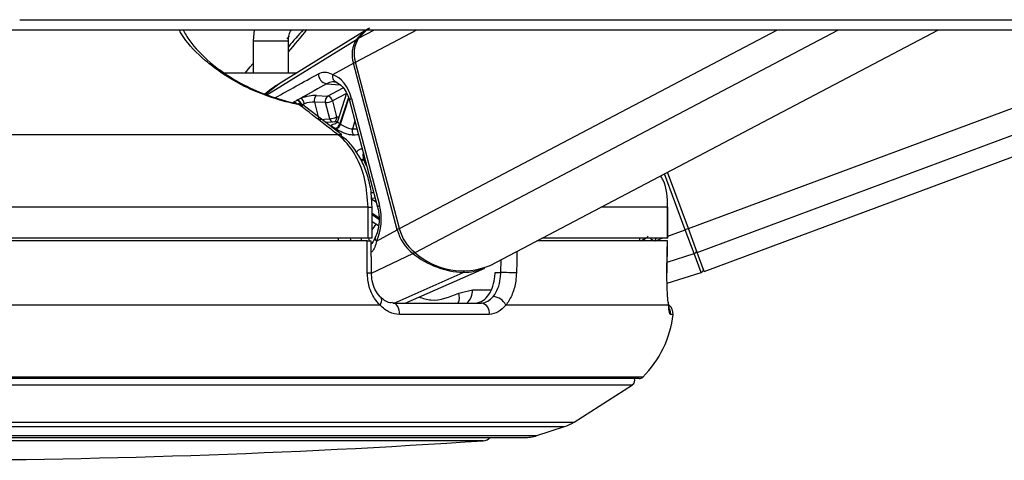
# Model space of a CAD drawing. Header units: millimetres. Extents: x 20 to 26560, y 40 to 17955.
# Tile 42 of 90: x 13871 to 14061, y 5787 to 5872. Entities that reach past the tile are written whole.
import ezdxf

# ---------------------------------------------------------------- set-up
doc = ezdxf.new("R2010")
doc.units = ezdxf.units.MM
doc.header["$LTSCALE"] = 2

msp = doc.modelspace()

# ---------------------------------------------------------------- linework, layer by layer
at = {"color": 7, "linetype": 'Continuous', "lineweight": 25}
for p, q in [((13916.13, 5870.29), (13915.92, 5868.14)), ((13937.83, 5870.29), (13920.96, 5859.84)), ((13961.69, 5824.73), (14048.28, 5870.29)), ((14003.06, 5823.6), (14128.57, 5870.29)), ((13915.92, 5868.14), (13915.92, 5861.99)), ((13922.72, 5861.99), (13922.72, 5868.14)), ((13931.29, 5861.62), (13935.28, 5863.84)), ((13943.75, 5831.65), (13935.28, 5863.84)), ((13944.15, 5831.87), (13935.68, 5864.06)), ((13933.97, 5858.06), (13932.19, 5852.58)), ((13924.45, 5856.74), (13925.15, 5857.06)), ((13927.74, 5856.29), (13928.62, 5852.93)), ((13929.89, 5856.21), (13927.74, 5856.29)), ((13928.15, 5857.58), (13930.3, 5857.49)), ((13930.71, 5853.09), (13929.89, 5856.21)), ((13931.22, 5856.55), (13932.04, 5853.44)), ((13934.54, 5856.61), (13939.96, 5835.99)), ((13934.9, 5856.99), (13940.32, 5836.37)), ((13925.79, 5856), (13925.3, 5855.81)), ((13925.43, 5855.66), (13925.48, 5855.63)), ((13933.04, 5849.99), (13925.54, 5855.79)), ((13928.62, 5852.93), (13930.71, 5853.09)), ((13931.92, 5852.5), (13929.97, 5852.36)), ((13932.33, 5849.99), (13867.49, 5849.99)), ((13932.92, 5849.86), (13932.99, 5849.81)), ((13999.99, 5831.87), (13995.94, 5842.75)), ((13938.11, 5835.99), (13867.62, 5835.99)), ((13938.11, 5829.99), (13938.11, 5835.99)), ((13938.9, 5829.99), (13938.9, 5835.99)), ((13995.98, 5829.99), (13995.98, 5835.99)), ((13995.99, 5835.99), (13995.98, 5835.99)), ((13995.99, 5829.99), (13995.99, 5835.99)), ((13938.9, 5833.25), (13940.12, 5832.46)), ((13939.76, 5829.42), (13943.75, 5831.65)), ((13999.99, 5831.87), (13999.39, 5831.65)), ((14001.1, 5827.06), (13999.39, 5831.65)), ((14001.7, 5827.25), (13999.99, 5831.87)), ((13938.11, 5829.99), (13867.62, 5829.99)), ((13932.32, 5829.99), (13932.31, 5829.49)), ((13938.9, 5829.99), (13938.11, 5829.99)), ((13995.98, 5829.99), (13971.69, 5829.99)), ((13990.52, 5829.99), (13990.51, 5829.49)), ((13995.99, 5829.99), (13995.98, 5829.99)), ((13937.94, 5829.49), (13867.84, 5829.49)), ((13938.74, 5823.36), (13938.73, 5829.49)), ((13995.95, 5829.49), (13970.74, 5829.49)), ((13995.87, 5823.32), (13995.96, 5829.49)), ((13995.95, 5829.49), (13995.94, 5829.49)), ((14002.46, 5823.41), (14001.1, 5827.06)), ((14003.06, 5823.6), (14001.7, 5827.25)), ((13945.29, 5817.49), (13960.66, 5824.25)), ((13962.66, 5823.39), (13963.76, 5823.39)), ((13995.85, 5823.32), (13995.87, 5823.32)), ((13995.87, 5821.34), (14002.46, 5823.41)), ((13955.65, 5819.4), (13958.27, 5820.04)), ((13940.42, 5817.09), (13864.53, 5817.09)), ((13942.87, 5817.49), (13959.99, 5817.49)), ((13996.15, 5817.09), (13964.71, 5817.09)), ((13961.5, 5815.28), (13944.15, 5815.28)), ((13990.46, 5802.89), (13704.25, 5802.89)), ((13977.89, 5794.48), (13989.2, 5801.71)), ((13970.72, 5791.88), (13976.05, 5793.61)), ((13726.45, 5791.49), (13968.25, 5791.49))]:
    msp.add_line(p, q, dxfattribs=at)
at = {"color": 8, "linetype": 'Continuous', "lineweight": 25}
for p, q in [((13935.68, 5864.06), (13947.51, 5870.29)), ((13936.28, 5868.68), (13939.34, 5870.29)), ((13944.15, 5831.87), (14017.17, 5870.29)), ((13947.18, 5827.25), (14028.98, 5870.29)), ((13999.99, 5831.87), (14103.26, 5870.29)), ((14001.7, 5827.25), (14117.38, 5870.29)), ((13915.92, 5868.14), (13922.72, 5868.14)), ((13918.53, 5857.73), (13935.88, 5868.43)), ((13922.84, 5869.03), (13922.44, 5868.57)), ((13920.96, 5859.84), (13918.27, 5857.81)), ((13930.1, 5859.85), (13932.69, 5859.68)), ((13930.3, 5857.49), (13933.33, 5859.08)), ((13933.94, 5857.99), (13931.22, 5856.55)), ((13934.32, 5857.23), (13932.67, 5852.16)), ((13932.79, 5852.08), (13934.39, 5857.02)), ((13925.32, 5855.73), (13925.3, 5855.81)), ((13935.58, 5852.65), (13935.09, 5851.15)), ((13935.09, 5851.15), (13935.97, 5851.17)), ((13937.47, 5845.47), (13937.22, 5845.34)), ((13937.26, 5845.17), (13937.51, 5845.3)), ((13999.39, 5831.65), (13995.37, 5842.45)), ((13939.5, 5837.74), (13938.63, 5837.7)), ((13938.63, 5837.7), (13939.69, 5837.02)), ((13938.71, 5838.82), (13939.21, 5838.84)), ((13938.11, 5835.99), (13938.9, 5835.99)), ((13995.98, 5835.99), (13983.09, 5835.99)), ((13940.2, 5833.93), (13938.9, 5834.77)), ((13938.9, 5834.57), (13940.21, 5833.72)), ((13995.99, 5830.38), (13999.39, 5831.65)), ((13934.66, 5829.99), (13934.79, 5829.49)), ((13936.91, 5829.49), (13936.78, 5829.99)), ((13938.21, 5829.99), (13938.34, 5829.49)), ((13991.33, 5829.89), (13991.24, 5829.99)), ((13991.27, 5829.49), (13992.2, 5830.39)), ((13991.42, 5829.99), (13991.33, 5829.89)), ((13991.64, 5829.99), (13991.62, 5829.97)), ((13993.6, 5829.49), (13994.94, 5829.99)), ((13938.77, 5823.28), (13946.77, 5827.06)), ((13963.76, 5823.39), (13963.82, 5825.85)), ((13995.9, 5825.37), (14001.1, 5827.06)), ((13943.16, 5817.49), (13956.5, 5823.41)), ((13958.27, 5820.04), (13961.9, 5820.04)), ((13997.02, 5815.28), (13996.52, 5815.28)), ((13991.16, 5803.18), (13703.54, 5803.18)), ((13705.51, 5801.71), (13989.2, 5801.71)), ((13716.82, 5794.48), (13977.89, 5794.48)), ((13718.65, 5793.61), (13976.05, 5793.61)), ((13723.98, 5791.88), (13970.72, 5791.88)), ((13960.36, 5790.87), (13734.34, 5790.87))]:
    msp.add_line(p, q, dxfattribs=at)
at = {"color": 7, "linetype": 'Continuous', "lineweight": 25, "flags": 128}
for points in [[(13870.81, 5872.24), (13874.69, 5872.24), (13890.21, 5872.24), (13897.97, 5872.24), (13913.49, 5872.24), (13921.25, 5872.24), (13936.76, 5872.24), (13944.52, 5872.24), (13960.04, 5872.24), (13967.8, 5872.24), (13975.56, 5872.24), (13991.07, 5872.24), (13998.83, 5872.24), (14014.35, 5872.24), (14022.11, 5872.24), (14037.63, 5872.24), (14045.39, 5872.24), (14053.14, 5872.24), (14068.66, 5872.24)], [(13865.23, 5870.29), (13869.11, 5870.29), (13876.87, 5870.29), (13892.39, 5870.29), (13900.15, 5870.29), (13907.91, 5870.29), (13923.42, 5870.29), (13931.18, 5870.29), (13946.7, 5870.29), (13954.46, 5870.29), (13969.98, 5870.29), (13977.73, 5870.29), (13993.25, 5870.29), (14001.01, 5870.29), (14008.77, 5870.29), (14024.29, 5870.29), (14032.05, 5870.29), (14047.56, 5870.29), (14055.32, 5870.29), (14070.84, 5870.29)], [(13936.28, 5868.68), (13937.88, 5870.25), (13938.33, 5870.58)], [(13924.33, 5856.67), (13924.36, 5856.69), (13924.45, 5856.74)], [(13924.65, 5856), (13924.62, 5856.01), (13924.58, 5856)], [(13932.1, 5852.51), (13932.05, 5852.51), (13931.92, 5852.5)], [(13937.95, 5823.32), (13937.94, 5827.32), (13937.94, 5829.49)], [(13995.85, 5823.32), (13995.91, 5827.32), (13995.95, 5829.49)], [(13966.77, 5823.32), (13966.47, 5823.32), (13966.12, 5823.33), (13965.73, 5823.34), (13965.31, 5823.35), (13964.88, 5823.36), (13964.47, 5823.37), (13964.09, 5823.38), (13963.76, 5823.39)], [(13944.15, 5815.28), (13944.16, 5815.69), (13944.1, 5816.1), (13943.99, 5816.49), (13943.83, 5816.83), (13943.63, 5817.11), (13943.4, 5817.32), (13943.14, 5817.45), (13942.87, 5817.49)]]:
    msp.add_lwpolyline(points, dxfattribs=at)
at = {"color": 8, "linetype": 'Continuous', "lineweight": 25, "flags": 128}
for points in [[(13914.36, 5861.89), (13915.35, 5863.13), (13915.84, 5863.74)], [(13934.9, 5856.99), (13934.74, 5856.89), (13934.62, 5856.79), (13934.55, 5856.71), (13934.53, 5856.63), (13934.54, 5856.61)], [(13932.04, 5853.44), (13932.36, 5853.48), (13932.49, 5853.49)], [(13940.32, 5836.37), (13940.16, 5836.27), (13940.04, 5836.17), (13939.97, 5836.09), (13939.96, 5836.01), (13939.96, 5835.99)], [(13939.76, 5829.42), (13939.61, 5829.6), (13939.52, 5829.77), (13939.47, 5829.93), (13939.48, 5830.07), (13939.5, 5830.14)], [(13966.86, 5827.45), (13966.82, 5825.49), (13966.77, 5823.32)], [(13940.42, 5817.09), (13940.59, 5817.42), (13940.7, 5817.74), (13940.75, 5818.02), (13940.73, 5818.28), (13940.64, 5818.48), (13940.57, 5818.56)]]:
    msp.add_lwpolyline(points, dxfattribs=at)
at = {"color": 7, "linetype": 'Continuous', "lineweight": 25}
for centre, radius, start, end in [((14029.21, 5775.99), 140.1, 137.6709, 139.4795), ((13816.05, 5958.05), 140.89, 319.2109, 321.4925), ((13943.67, 5862.09), 10.04, 121.9329, 140.8658), ((13940.23, 5865.53), 5.22, 146.2358, 198.8439), ((13940.65, 5865.76), 5.25, 146.2358, 198.8439), ((13930.46, 5861.77), 1.95, 179.288, 259.331), ((13932.45, 5861.27), 1.21, 163.1461, 256.3185), ((13924.09, 5855.55), 1.24, 11.8018, 73.1373), ((13924.21, 5855.76), 1.61, 8.8548, 54.2008), ((13928.91, 5856.63), 1.21, 128.29, 195.8417), ((13931.05, 5856.54), 1.21, 128.29, 195.8417), ((13929.7, 5859.65), 3.44, 273.1216, 296.1792), ((13930.04, 5856.32), 1.2, 11.2533, 77.531), ((13924.25, 5854.04), 2, 52.2739, 78.6001), ((13930.52, 5856.53), 3.44, 273.1216, 296.1792), ((13931.46, 5852.48), 1.26, 281.8171, 345.2408), ((13927.89, 5845.22), 7.14, 56.5666, 57.6035), ((13931.57, 5852.42), 1.27, 281.6622, 344.4307), ((13928.51, 5845.59), 7.78, 56.5666, 57.6035), ((13936.39, 5850.75), 1.35, 162.9959, 216.5044), ((13922.01, 5841.25), 15.75, 14.4142, 15.0618), ((13952, 5833.78), 8.52, 194.5087, 232.1054), ((13952.44, 5834.01), 8.57, 194.5087, 232.1054), ((14000.98, 5827.6), 0.561, 282.7709, 13.8618), ((13957.21, 5840.11), 16.72, 231.3289, 267.5615), ((13956.46, 5837.68), 13.96, 228.3041, 292.0004), ((13956.58, 5833.66), 10.25, 269.554, 293.4239), ((14002.28, 5823.98), 0.6, 287.406, 20.406), ((13962.17, 5815.92), 2.8, 24.6735, 87.6038), ((13959.67, 5815.65), 1.87, 348.4362, 80.3174), ((13995.03, 5815.49), 2, 353.7838, 54.1943), ((13977.14, 5817.44), 20, 314.5117, 353.7838), ((13988.66, 5802.56), 1, 302.5961, 19.6398), ((13990.46, 5803.89), 1, 270, 314.5117), ((13973.58, 5801.22), 8, 288, 302.5961), ((13960.23, 5792.86), 2, 273.8262, 316.747), ((13968.25, 5799.49), 8, 270, 288), ((13847.35, 7480.66), 1693.56, 266.17378, 273.82622)]:
    msp.add_arc(centre, radius, start, end, dxfattribs=at)
at = {"color": 8, "linetype": 'Continuous', "lineweight": 25}
for centre, radius, start, end in [((13936.1, 5868.06), 0.429, 84.6539, 119.9439), ((13936.15, 5862.18), 1.87, 103.9133, 117.4048), ((13923.76, 5855.17), 1.05, 46.7026, 96.0584), ((13923.98, 5855.5), 1.22, 15.411, 73.0731), ((13924.56, 5855.75), 0.265, 8.7368, 71.111), ((13924.94, 5854.89), 0.912, 57.7308, 97.3542), ((13931.56, 5853.27), 0.871, 192.0832, 250.3271), ((13931.17, 5853.26), 0.887, 297.848, 11.5883), ((13932.44, 5849.09), 0.909, 57.8667, 96.9384), ((13935.86, 5848), 2.98, 286.7872, 297.178), ((13935.97, 5847.78), 2.91, 286.6874, 296.3601), ((13929.87, 5838.8), 11.53, 321.5363, 328.3061), ((13944.61, 5829.98), 1.87, 103.9062, 117.4044), ((13987.52, 5833.82), 5.47, 307.7374, 314.1388), ((14010.06, 5852.09), 28.13, 231.7914, 233.4697), ((13946.31, 5827.93), 0.983, 298.017, 322.3156), ((13938.14, 5827.68), 4.37, 267.5845, 277.982), ((13956.3, 5823.82), 0.454, 295.8469, 331.408), ((13954.99, 5819.91), 3.29, 312.5243, 2.1908), ((13952.79, 5818.61), 2.96, 337.833, 15.5771), ((13994.52, 5815.49), 2.01, 353.8009, 24.7332)]:
    msp.add_arc(centre, radius, start, end, dxfattribs=at)
at = {"color": 7, "linetype": 'Continuous', "lineweight": 25}
for centre, major_axis, ratio, start_param, end_param in [((13930.28, 5854.42), (-0.17, 7.38), 0.672172, 5.052697, 6.043363), ((13926.41, 5856.6), (2.73, 0.61), 0.283233, 0.816072, 1.985765), ((13926.62, 5855.66), (1.77, 0.35), 0.303217, 0.823421, 1.993114), ((13935.7, 5833.8), (-0.17, 7.38), 0.672172, 4.062032, 5.052697)]:
    msp.add_ellipse(centre, major_axis=major_axis, ratio=ratio, start_param=start_param, end_param=end_param, dxfattribs=at)
at = {"color": 8, "linetype": 'Continuous', "lineweight": 25}
msp.add_ellipse((13987.46, 5833.8), major_axis=(6.92, 2.57), ratio=0.999996, start_param=5.29252, end_param=5.38542, dxfattribs=at)
for points, knots in [([(13924.82, 5855.79), (13924.43, 5855.88), (13922.2, 5856.34), (13918.01, 5857.59), (13913.26, 5859.76), (13909.53, 5862.06), (13905.76, 5865.01), (13902.99, 5867.83), (13901.87, 5869.79), (13901.59, 5870.29)], [0, 0, 0, 0, 0.036345, 0.203686, 0.369904, 0.503216, 0.641418, 0.909362, 1, 1, 1, 1]), ([(13920.25, 5857.21), (13921.55, 5857.93), (13924.3, 5859.45), (13927.06, 5860.98), (13928.52, 5861.79)], [0, 0, 0, 0, 0.472376, 1, 1, 1, 1]), ([(13932.2, 5852.58), (13932.2, 5852.55), (13932.21, 5852.47), (13932.42, 5852.32), (13932.61, 5852.2), (13932.67, 5852.16)], [0, 0, 0, 0, 0.372516, 0.778909, 1, 1, 1, 1]), ([(13936.28, 5849.97), (13936.17, 5849.97), (13935.84, 5849.96), (13935.51, 5849.95), (13935.3, 5849.95)], [0, 0, 0, 0, 0.3491901, 1, 1, 1, 1]), ([(13935.91, 5846.51), (13935.94, 5846.6), (13936.03, 5846.9), (13936.4, 5847.21), (13936.81, 5847.29), (13937.02, 5847.34)], [0, 0, 0, 0, 0.176041, 0.584165, 1, 1, 1, 1]), ([(13937.2, 5846.48), (13937.17, 5846.38), (13937.09, 5846.15), (13937.13, 5845.74), (13937.19, 5845.45), (13937.22, 5845.34)], [0, 0, 0, 0, 0.332281, 0.764732, 1, 1, 1, 1]), ([(13937.26, 5845.17), (13937.32, 5844.98), (13937.44, 5844.6), (13937.66, 5844.17), (13937.82, 5844), (13937.86, 5843.96)], [0, 0, 0, 0, 0.428325, 0.857866, 1, 1, 1, 1]), ([(13939.76, 5829.42), (13939.53, 5828.64), (13939.27, 5827.8), (13938.78, 5827.33), (13938.74, 5827.29)], [0, 0, 0, 0, 0.917012, 1, 1, 1, 1]), ([(13947.91, 5818.64), (13948.69, 5818.4), (13951.25, 5817.6), (13953.84, 5818.66), (13955.65, 5819.4)], [0, 0, 0, 0, 0.302747, 1, 1, 1, 1])]:
    msp.add_open_spline(points, degree=3, knots=knots, dxfattribs=at)
at = {"color": 7, "linetype": 'Continuous', "lineweight": 25}
for points, knots in [([(13902.36, 5870.29), (13902.75, 5869.58), (13903.91, 5867.53), (13906.68, 5864.68), (13910.21, 5861.92), (13913.68, 5859.77), (13918.19, 5857.71), (13922.14, 5856.52), (13924.21, 5856.08), (13924.58, 5856)], [0, 0, 0, 0, 0.135084, 0.394092, 0.521611, 0.653058, 0.809327, 0.965889, 1, 1, 1, 1]), ([(13922.72, 5868.14), (13922.74, 5868.54), (13922.79, 5869.25), (13923.07, 5870), (13923.31, 5870.26), (13923.34, 5870.29)], [0, 0, 0, 0, 0.522959, 0.946431, 1, 1, 1, 1]), ([(13910.22, 5861.99), (13910.89, 5861.99), (13912.71, 5861.99), (13915.37, 5861.99), (13917.06, 5861.99)], [0, 0, 0, 0, 0.366827, 1, 1, 1, 1]), ([(13917.06, 5861.99), (13918.8, 5861.99), (13921.39, 5861.99), (13923.67, 5861.99), (13924.43, 5861.99)], [0, 0, 0, 0, 0.669423, 1, 1, 1, 1]), ([(13928.52, 5861.79), (13928.91, 5861.95), (13929.43, 5862.16), (13930.33, 5862.09), (13930.87, 5861.82), (13931.29, 5861.62)], [0, 0, 0, 0, 0.417867, 0.554004, 1, 1, 1, 1]), ([(13932.16, 5860.09), (13931.86, 5860.16), (13931.16, 5860.34), (13930.49, 5860.03), (13930.1, 5859.85)], [0, 0, 0, 0, 0.429774, 1, 1, 1, 1]), ([(13931.96, 5860.13), (13932.1, 5860.07), (13932.52, 5859.9), (13933.3, 5859.24), (13934.08, 5858.05), (13934.4, 5857.04), (13934.54, 5856.61)], [0, 0, 0, 0, 0.151581, 0.447152, 0.763821, 1, 1, 1, 1]), ([(13920.99, 5859.86), (13920.92, 5859.82), (13919.9, 5859.27), (13919, 5858.54), (13918.17, 5857.86)], [0, 0, 0, 0, 0.0705472, 1, 1, 1, 1]), ([(13930.1, 5859.85), (13928.52, 5858.96), (13926.86, 5858.03), (13925.21, 5857.1), (13925.15, 5857.06)], [0, 0, 0, 0, 0.961066, 1, 1, 1, 1]), ([(13923.65, 5856.21), (13923.7, 5856.26), (13923.88, 5856.41), (13924.14, 5856.56), (13924.33, 5856.67)], [0, 0, 0, 0, 0.27439, 1, 1, 1, 1]), ([(13932.33, 5849.99), (13931.5, 5850.63), (13929, 5852.57), (13926.5, 5854.5), (13924.82, 5855.79)], [0, 0, 0, 0, 0.330975, 1, 1, 1, 1]), ([(13932.18, 5852.59), (13932.14, 5852.49), (13932.07, 5852.3), (13931.88, 5852.15), (13931.78, 5852.1), (13931.78, 5852.1), (13931.78, 5852.1)], [0, 0, 0, 0, 0.304476, 0.616042, 0.858639, 1, 1, 1, 1]), ([(13931.72, 5851.25), (13931.62, 5851.31), (13931.35, 5851.49), (13931.09, 5851.74), (13931.06, 5851.95), (13931.32, 5852.09), (13931.7, 5852.13), (13931.89, 5852.16)], [0, 0, 0, 0, 0.116734, 0.333017, 0.551924, 0.773865, 1, 1, 1, 1]), ([(13935.3, 5849.95), (13935.18, 5849.95), (13934.81, 5849.95), (13934.11, 5850.1), (13933.26, 5850.41), (13932.44, 5850.79), (13932.03, 5851.05), (13931.82, 5851.18)], [0, 0, 0, 0, 0.119584, 0.349288, 0.573021, 0.788436, 1, 1, 1, 1]), ([(13932.79, 5852.08), (13932.93, 5851.99), (13933.22, 5851.81), (13933.75, 5851.51), (13934.31, 5851.27), (13934.77, 5851.15), (13935.01, 5851.15), (13935.09, 5851.15)], [0, 0, 0, 0, 0.219859, 0.440343, 0.66314, 0.88549, 1, 1, 1, 1]), ([(13938.11, 5835.99), (13937.99, 5837.78), (13937.75, 5841.35), (13935.84, 5846.1), (13933.8, 5848.77), (13932.53, 5849.83), (13932.33, 5849.99)], [0, 0, 0, 0, 0.31366, 0.627146, 0.941618, 1, 1, 1, 1]), ([(13938.87, 5835.99), (13938.85, 5836.9), (13938.8, 5838.86), (13938.17, 5841.79), (13937.11, 5844.67), (13935.6, 5847.18), (13934.18, 5848.91), (13933.2, 5849.58), (13932.94, 5849.75)], [0, 0, 0, 0, 0.163106, 0.354093, 0.546051, 0.739627, 0.933179, 1, 1, 1, 1]), ([(13995.98, 5835.99), (13995.92, 5837.83), (13995.85, 5839.98), (13994.79, 5841.79), (13994.63, 5842.06)], [0, 0, 0, 0, 0.851822, 1, 1, 1, 1]), ([(13939.96, 5835.99), (13940.03, 5835.69), (13940.23, 5834.79), (13940.3, 5833.18), (13940.04, 5831.45), (13939.66, 5830.54), (13939.5, 5830.15)], [0, 0, 0, 0, 0.153943, 0.459455, 0.765613, 1, 1, 1, 1]), ([(13939.5, 5830.15), (13939.47, 5830.08), (13939.24, 5829.6), (13938.99, 5829.14), (13938.76, 5828.93), (13938.73, 5828.91)], [0, 0, 0, 0, 0.136057, 0.908945, 1, 1, 1, 1]), ([(13991.62, 5829.97), (13991.56, 5829.95), (13991.46, 5829.93), (13991.36, 5829.9), (13991.33, 5829.89)], [0, 0, 0, 0, 0.698757, 1, 1, 1, 1]), ([(13937.94, 5829.49), (13938.11, 5829.49), (13938.43, 5829.49), (13938.7, 5829.49), (13938.71, 5829.49), (13938.71, 5829.49)], [0, 0, 0, 0, 0.365444, 0.730886, 1, 1, 1, 1]), ([(13940.42, 5817.09), (13940.05, 5817.5), (13939.16, 5818.5), (13938.17, 5820.65), (13938.03, 5822.43), (13937.95, 5823.32)], [0, 0, 0, 0, 0.260354, 0.63069, 1, 1, 1, 1]), ([(13940.58, 5818.57), (13940.53, 5818.61), (13940.12, 5818.98), (13939.45, 5820.01), (13938.84, 5821.64), (13938.79, 5822.83), (13938.76, 5823.36)], [0, 0, 0, 0, 0.047758, 0.38399, 0.720931, 1, 1, 1, 1]), ([(13958.79, 5817.49), (13959.22, 5817.56), (13960.1, 5817.69), (13961.25, 5818.73), (13962.12, 5820.26), (13962.57, 5821.92), (13962.64, 5822.99), (13962.66, 5823.39)], [0, 0, 0, 0, 0.218197, 0.436397, 0.654383, 0.871258, 1, 1, 1, 1]), ([(13962.29, 5818.72), (13962.32, 5818.75), (13962.67, 5819.2), (13963.24, 5820.27), (13963.67, 5821.92), (13963.73, 5822.99), (13963.76, 5823.39)], [0, 0, 0, 0, 0.029546, 0.405549, 0.779029, 1, 1, 1, 1]), ([(13966.77, 5823.32), (13966.73, 5822.79), (13966.65, 5821.36), (13966.04, 5819.15), (13965.24, 5817.73), (13964.75, 5817.14), (13964.71, 5817.09)], [0, 0, 0, 0, 0.2204933, 0.593656, 0.9703484, 1, 1, 1, 1]), ([(13996.15, 5817.09), (13996.1, 5817.5), (13995.98, 5818.5), (13995.85, 5820.65), (13995.85, 5822.43), (13995.85, 5823.32)], [0, 0, 0, 0, 0.260354, 0.63069, 1, 1, 1, 1]), ([(13942.83, 5817.56), (13942.66, 5817.55), (13942.13, 5817.51), (13941.39, 5817.83), (13940.81, 5818.39), (13940.58, 5818.61)], [0, 0, 0, 0, 0.225923, 0.70207, 1, 1, 1, 1]), ([(13959.99, 5817.49), (13960.42, 5817.55), (13961.26, 5817.67), (13961.96, 5818.38), (13962.29, 5818.72)], [0, 0, 0, 0, 0.5195201, 1, 1, 1, 1]), ([(13944.15, 5815.28), (13943.51, 5815.35), (13942.14, 5815.52), (13941.01, 5816.55), (13940.42, 5817.09)], [0, 0, 0, 0, 0.475859, 1, 1, 1, 1]), ([(13964.71, 5817.09), (13964.25, 5816.59), (13963.29, 5815.54), (13962.11, 5815.37), (13961.5, 5815.28)], [0, 0, 0, 0, 0.485349, 1, 1, 1, 1]), ([(13996.31, 5816.3), (13996.31, 5816.3), (13996.3, 5816.31), (13996.24, 5816.69), (13996.17, 5817.19), (13996.11, 5817.62), (13996.1, 5817.69)], [0, 0, 0, 0, 0.147998, 0.451197, 0.912811, 1, 1, 1, 1]), ([(13996.52, 5815.28), (13996.46, 5815.35), (13996.32, 5815.52), (13996.21, 5816.55), (13996.15, 5817.09)], [0, 0, 0, 0, 0.475859, 1, 1, 1, 1])]:
    msp.add_open_spline(points, degree=3, knots=knots, dxfattribs=at)

doc.saveas('drawing.dxf')
